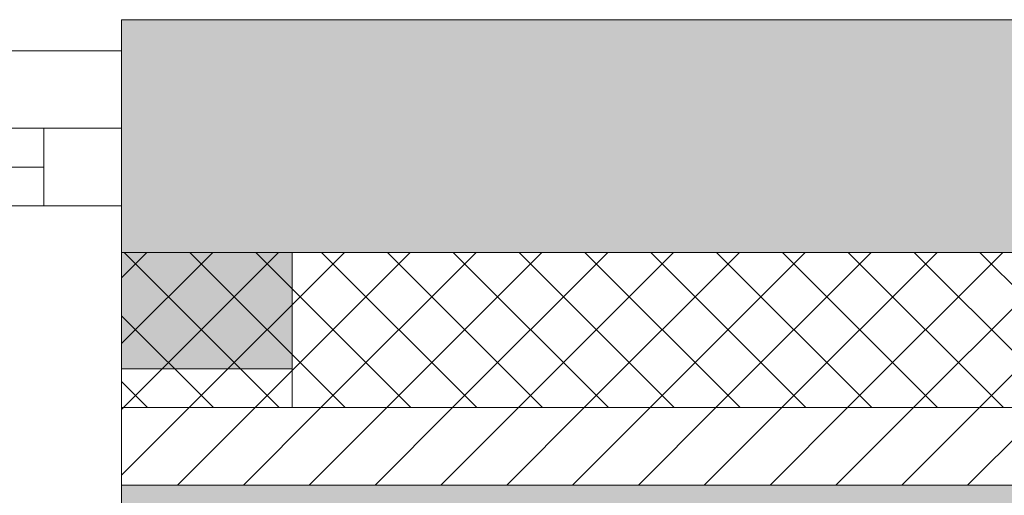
# Model space of a CAD drawing. Header units: millimetres. Extents: x -30280 to 19093, y -19247 to 4746.
# Tile 139 of 198: x -11063 to -10429, y -12326 to -12019. Entities that reach past the tile are written whole.
import ezdxf

# ---------------------------------------------------------------- set-up
doc = ezdxf.new("R2010")
doc.units = ezdxf.units.MM
doc.header["$MEASUREMENT"] = 0
doc.layers.add('12_FAÇ_Façana', color=7, linetype='Continuous')
doc.layers.add('Ventanas Archicad', color=7, linetype='Continuous')
for name, color, linetype, lineweight in [('12_FAÇ_Façana_Pluma_Nº__1', 7, 'Continuous', 5), ('12_FAÇ_Façana_Pluma_Nº__2', 8, 'Continuous', 5), ('12_FAÇ_Façana_Pluma_Nº__7', 7, 'Continuous', 5), ('Ventanas Archicad_Pluma_Nº__1', 7, 'Continuous', 5), ('Ventanas Archicad_Pluma_Nº__7', 7, 'Continuous', 5)]:
    doc.layers.add(name, color=color, linetype=linetype, lineweight=lineweight)
for name, color, linetype, lineweight, true_color in [('12_FAÇ_Façana_Pluma_Nº__102', 7, 'Continuous', 5, 0xcccccc), ('12_FAÇ_Façana_Pluma_Nº__174', 7, 'Continuous', 13, 0xe4ad2c), ('12_FAÇ_Façana_Pluma_Nº__176', 7, 'Continuous', 15, 0x93a0c6)]:
    doc.layers.add(name, color=color, linetype=linetype, lineweight=lineweight, true_color=true_color)

# ---------------------------------------------------------------- blocks, each defined once
blk = doc.blocks.new('Muro_22_1', base_point=(-7036.11, -12338.98))
at = {"layer": '12_FAÇ_Façana_Pluma_Nº__102', "linetype": 'Continuous', "lineweight": 0, "true_color": 0xe5e5e5}
blk.add_hatch(color=254, dxfattribs=at).paths.add_polyline_path([(-10997.42, -12018.98), (-10997.42, -12168.98), (-7450.39, -12168.98), (-7450.39, -12094.56), (-7050.39, -12094.56), (-7050.39, -12168.98), (-7036.11, -12168.98), (-7036.11, -12018.98)])
at = {"layer": '12_FAÇ_Façana_Pluma_Nº__174', "linetype": 'Continuous', "lineweight": 13, "true_color": 0xe4ad2c}
h = blk.add_hatch(dxfattribs=at)
h.set_pattern_fill('SATE_Aislamiento_0001', color=42, style=0, pattern_type=2)
h.set_pattern_definition([(45, (0, 0), (-21.213203, 21.213203), []), (135, (0, 0), (21.213203, 21.213203), [])])
h.paths.add_polyline_path([(-10997.42, -12268.98), (-7450.39, -12268.98), (-7450.39, -12168.98), (-10997.42, -12168.98)])
at = {"layer": '12_FAÇ_Façana_Pluma_Nº__176', "linetype": 'Continuous', "lineweight": 0, "true_color": 0x495063}
blk.add_hatch(color=251, dxfattribs=at).paths.add_polyline_path([(-7490.39, -12318.98), (-10997.42, -12318.98), (-10997.42, -12338.98), (-7490.39, -12338.98)])
at = {"layer": '12_FAÇ_Façana_Pluma_Nº__2', "linetype": 'Continuous', "lineweight": 5}
h = blk.add_hatch(dxfattribs=at)
h.set_pattern_fill('Ceramic_0001', color=8, style=0, pattern_type=2)
h.set_pattern_definition([(45, (0, 0), (-21.213203, 21.213203), [])])
h.paths.add_polyline_path([(-7490.39, -12268.98), (-10997.42, -12268.98), (-10997.42, -12318.98), (-7490.39, -12318.98)])
at = {"layer": '12_FAÇ_Façana_Pluma_Nº__7', "color": 7, "linetype": 'Continuous', "lineweight": 5}
for p, q in [((-10997.42, -12168.98), (-7450.39, -12168.98)), ((-10997.42, -12268.98), (-7490.39, -12268.98)), ((-10997.42, -12318.98), (-7490.39, -12318.98))]:
    blk.add_line(p, q, dxfattribs=at)
at = {"layer": '12_FAÇ_Façana_Pluma_Nº__7', "color": 7, "linetype": 'Continuous', "lineweight": 5, "flags": 128}
for points in [[(-7036.11, -12018.98), (-10997.42, -12018.98)], [(-10997.42, -12018.98), (-10997.42, -12338.98)]]:
    blk.add_lwpolyline(points, dxfattribs=at)
blk = doc.blocks.new('Ventana Vertical Multi-Faja 27')
at = {"layer": 'Ventanas Archicad_Pluma_Nº__1', "color": 7, "linetype": 'Continuous', "lineweight": 5}
for p, q in [((-600, 50), (600, 50)), ((-550, 0), (550, 0)), ((550, -50), (550, 0)), ((550, 0), (600, 0)), ((-550, -25), (550, -25)), ((550, -50), (-550, -50)), ((600, -50), (550, -50)), ((600, -180), (600, -155))]:
    blk.add_line(p, q, dxfattribs=at)
at = {"layer": 'Ventanas Archicad_Pluma_Nº__7', "color": 7, "linetype": 'Continuous', "lineweight": 5}
for p, q in [((600, 50), (600, 30)), ((600, 30), (600, 0)), ((600, 30), (600, 0)), ((600, 0), (600, -50)), ((600, 0), (600, -50)), ((600, 0), (600, -50)), ((600, 0), (600, -50)), ((600, -50), (600, -80)), ((600, -50), (600, -80)), ((600, -80), (600, -155)), ((600, -80), (600, -155)), ((600, -180), (600, -230)), ((600, -230), (600, -250))]:
    blk.add_line(p, q, dxfattribs=at)
blk = doc.blocks.new('Muro_26_1', base_point=(-11002.42, -12338.98))
at = {"layer": '12_FAÇ_Façana', "linetype": 'Continuous', "lineweight": 0, "true_color": 0x000000}
h = blk.add_hatch(dxfattribs=at)
h.set_pattern_fill('Yeso_0001', color=18, style=0, pattern_type=2)
h.set_pattern_definition([(0, (0, 0), (0, 75), [0, -75])])
h.paths.add_polyline_path([(-10997.42, -12268.98), (-10887.42, -12268.98), (-10887.42, -12243.98), (-10997.42, -12243.98)])
at = {"layer": '12_FAÇ_Façana_Pluma_Nº__102', "linetype": 'Continuous', "lineweight": 0, "true_color": 0xe5e5e5}
blk.add_hatch(color=254, dxfattribs=at).paths.add_polyline_path([(-10887.42, -12168.98), (-10997.42, -12058.98), (-10997.42, -12243.98), (-10887.42, -12243.98)])
at = {"layer": '12_FAÇ_Façana_Pluma_Nº__1', "color": 7, "linetype": 'Continuous', "lineweight": 5}
for p, q in [((-10997.42, -12268.98), (-10997.42, -12243.98)), ((-10997.42, -12243.98), (-10887.42, -12243.98)), ((-10887.42, -12243.98), (-10887.42, -12268.98)), ((-10887.42, -12268.98), (-10997.42, -12268.98))]:
    blk.add_line(p, q, dxfattribs=at)
at = {"layer": '12_FAÇ_Façana_Pluma_Nº__7', "color": 7, "linetype": 'Continuous', "lineweight": 5}
for p, q in [((-10997.42, -12038.98), (-10997.42, -12058.98)), ((-10997.42, -12058.98), (-10997.42, -12088.98)), ((-10997.42, -12058.98), (-10997.42, -12088.98)), ((-10997.42, -12088.98), (-10997.42, -12138.98)), ((-10997.42, -12088.98), (-10997.42, -12138.98)), ((-10997.42, -12138.98), (-10997.42, -12168.98)), ((-10997.42, -12138.98), (-10997.42, -12168.98)), ((-10997.42, -12168.98), (-10997.42, -12243.98)), ((-10997.42, -12168.98), (-10997.42, -12243.98)), ((-10887.42, -12168.98), (-10887.42, -12243.98)), ((-10997.42, -12268.98), (-10997.42, -12318.98)), ((-10997.42, -12318.98), (-10997.42, -12338.98))]:
    blk.add_line(p, q, dxfattribs=at)
at = {"layer": 'Ventanas Archicad', "color": 253, "linetype": 'Continuous', "lineweight": 5, "true_color": 0xa4a4a6, "zscale": 1000}
blk.add_blockref('Ventana Vertical Multi-Faja 27', (-11597.42, -12088.98), dxfattribs=at)

msp = doc.modelspace()

# ---------------------------------------------------------------- block references
at = {"layer": '12_FAÇ_Façana', "color": 7, "lineweight": 20}
for name, p in [('Muro_22_1', (-7036.11, -12338.98)), ('Muro_26_1', (-11002.42, -12338.98))]:
    msp.add_blockref(name, p, dxfattribs=at)

doc.saveas('drawing.dxf')
